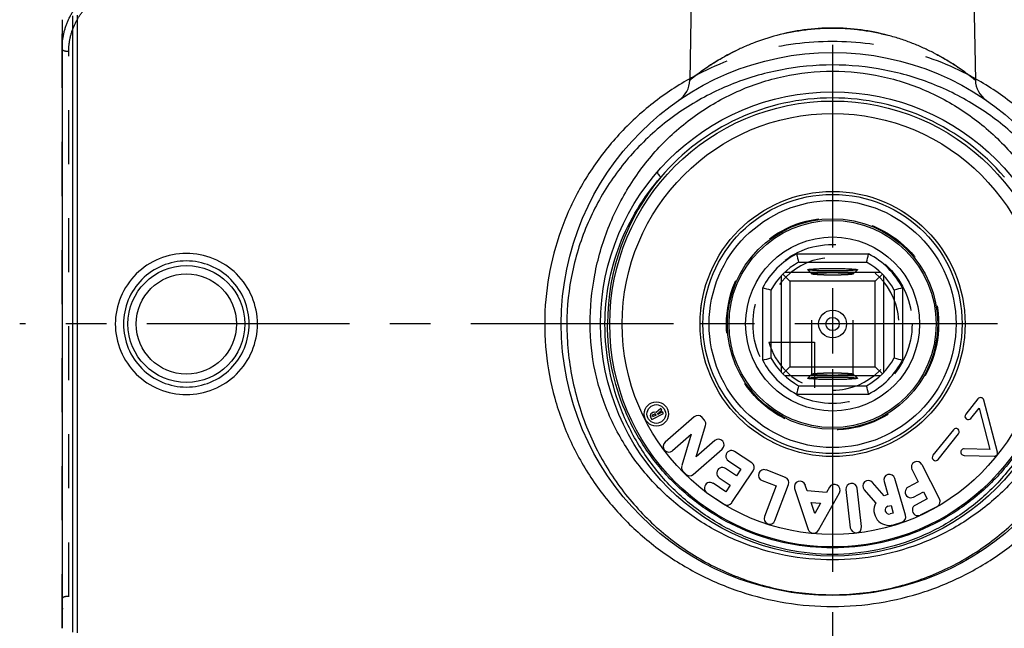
# Model space of a CAD drawing. Header units: millimetres. Extents: x 0 to 1000, y 0 to 1000.
# Tile 2 of 4: x 402 to 521, y 441 to 514. Entities that reach past the tile are written whole.
import ezdxf

# ---------------------------------------------------------------- set-up
doc = ezdxf.new("R2010")
doc.units = ezdxf.units.MM
doc.header["$LTSCALE"] = 65.185185
doc.linetypes.add('CENTER', pattern=[0.6, 0.375, -0.075, 0.075, -0.075])
doc.linetypes.add('HIDDEN', pattern=[0.2, 0.1, -0.1])
doc.layers.get('0').update_dxf_attribs({"linetype": 'CONTINUOUS'})
for name, color, linetype in [('ACHSEN_S', 7, 'CONTINUOUS'), ('DEFAULT_2', 8, 'HIDDEN'), ('FASEN', 7, 'CONTINUOUS'), ('KOERPER', 7, 'CONTINUOUS'), ('KONST.EL_MIT_GEO', 7, 'CONTINUOUS'), ('KURVEN', 7, 'CONTINUOUS')]:
    doc.layers.add(name, color=color, linetype=linetype)

msp = doc.modelspace()

# ---------------------------------------------------------------- linework, layer by layer
at = {"color": 7, "linetype": 'Continuous'}
for p, q in [((495.66, 486.1), (504.34, 486.1)), ((495.91, 485.1), (504.09, 485.1)), ((505.81, 483.85), (494.19, 483.85)), ((497, 484.19), (497, 484.2)), ((503, 484.2), (503, 484.19)), ((493.8, 483.46), (493.8, 471.83)), ((493.99, 483.66), (494.85, 482.8)), ((505.15, 482.8), (494.85, 482.8)), ((494.85, 482.8), (494.85, 472.5)), ((506.01, 483.66), (505.15, 482.8)), ((505.15, 472.5), (505.15, 482.8)), ((506.2, 471.83), (506.2, 483.46)), ((491.55, 481.99), (491.55, 473.31)), ((492.55, 481.74), (492.55, 473.56)), ((507.45, 481.74), (507.45, 473.56)), ((508.45, 481.99), (508.45, 473.31)), ((493.99, 471.64), (494.85, 472.5)), ((494.85, 472.5), (505.15, 472.5)), ((506.01, 471.64), (505.15, 472.5)), ((494.19, 471.45), (505.81, 471.45)), ((497, 471.1), (497, 471.11)), ((503, 471.11), (503, 471.1)), ((495.91, 470.2), (504.09, 470.2)), ((495.66, 469.2), (504.34, 469.2))]:
    msp.add_line(p, q, dxfattribs=at)
for radius in [12.5, 10.5, 1.68, 0.8]:
    msp.add_circle((500, 477.65), radius, dxfattribs=at)
for centre, radius, start, end in [((500, 477.65), 9.5, 117.1908, 152.8092), ((500, 477.65), 8.5, 118.7958, 151.2042), ((566.39, 503.18), 72.77, 193.5755, 194.386), ((433.61, 503.18), 72.77, 345.614, 346.4245), ((500, 477.65), 8.5, 28.7958, 61.2042), ((500, 477.65), 9.5, 27.1908, 62.8092), ((473.92, 409.06), 75.03, 75.6263, 76.4123), ((525.53, 411.26), 72.77, 103.5755, 104.386), ((474.47, 544.04), 72.77, 283.5755, 284.386), ((500, 477.65), 9.5, 207.1908, 242.8092), ((500, 477.65), 8.5, 208.7958, 241.2042), ((500, 477.65), 8.5, 298.7958, 331.2042), ((500, 477.65), 9.5, 297.1908, 332.8092), ((525.53, 544.04), 72.77, 255.614, 256.4245), ((566.39, 452.12), 72.77, 165.614, 166.4245), ((433.61, 452.12), 72.77, 13.5755, 14.386)]:
    msp.add_arc(centre, radius, start, end, dxfattribs=at)
for points, knots in [([(497, 484.2), (497, 484.21), (497.02, 484.22), (497.07, 484.23), (497.14, 484.24), (497.29, 484.26), (497.54, 484.29), (497.9, 484.31), (498.35, 484.32), (498.87, 484.34), (499.42, 484.35), (500, 484.35), (500.58, 484.35), (501.13, 484.34), (501.65, 484.32), (502.1, 484.31), (502.46, 484.29), (502.71, 484.26), (502.86, 484.24), (502.93, 484.23), (502.98, 484.22), (503, 484.21), (503, 484.2)], [0, 0, 0, 0, 0.003434, 0.010995, 0.023081, 0.039668, 0.085818, 0.147807, 0.223285, 0.309396, 0.40283, 0.5, 0.597171, 0.690603, 0.776711, 0.852192, 0.914186, 0.960328, 0.976913, 0.989011, 0.996585, 1, 1, 1, 1]), ([(503, 484.19), (502.99, 484.18), (502.96, 484.17), (502.91, 484.16), (502.83, 484.15), (502.67, 484.13), (502.41, 484.11), (502.05, 484.09), (501.6, 484.07), (501.1, 484.06), (500.56, 484.05), (500, 484.05), (499.44, 484.05), (498.9, 484.06), (498.4, 484.07), (497.96, 484.09), (497.59, 484.11), (497.33, 484.13), (497.17, 484.15), (497.09, 484.16), (497.04, 484.17), (497.01, 484.18), (497, 484.19)], [0, 0, 0, 0, 0.005131, 0.014426, 0.027994, 0.045758, 0.093331, 0.155514, 0.230092, 0.314413, 0.405432, 0.499868, 0.594308, 0.68534, 0.769682, 0.844294, 0.90652, 0.954133, 0.971915, 0.985511, 0.994848, 1, 1, 1, 1]), ([(497, 471.11), (497.01, 471.12), (497.04, 471.13), (497.09, 471.14), (497.17, 471.15), (497.33, 471.17), (497.59, 471.19), (497.96, 471.21), (498.4, 471.23), (498.9, 471.24), (499.44, 471.25), (500, 471.25), (500.56, 471.25), (501.1, 471.24), (501.6, 471.23), (502.05, 471.21), (502.41, 471.19), (502.67, 471.17), (502.83, 471.15), (502.91, 471.14), (502.96, 471.13), (502.99, 471.12), (503, 471.11)], [0, 0, 0, 0, 0.005152, 0.014489, 0.028085, 0.045867, 0.09348, 0.155706, 0.230318, 0.31466, 0.405692, 0.500132, 0.594568, 0.685587, 0.769908, 0.844486, 0.906669, 0.954242, 0.972006, 0.985574, 0.994869, 1, 1, 1, 1]), ([(503, 471.1), (503, 471.09), (502.98, 471.08), (502.93, 471.07), (502.86, 471.06), (502.71, 471.04), (502.46, 471.01), (502.1, 470.99), (501.65, 470.97), (501.13, 470.96), (500.58, 470.95), (500, 470.95), (499.42, 470.95), (498.87, 470.96), (498.35, 470.97), (497.9, 470.99), (497.54, 471.01), (497.29, 471.04), (497.14, 471.06), (497.07, 471.07), (497.02, 471.08), (497, 471.09), (497, 471.1)], [0, 0, 0, 0, 0.003415, 0.010989, 0.023087, 0.039672, 0.085814, 0.147808, 0.223289, 0.309397, 0.402829, 0.5, 0.59717, 0.690604, 0.776715, 0.852193, 0.914182, 0.960332, 0.976919, 0.989005, 0.996566, 1, 1, 1, 1])]:
    msp.add_open_spline(points, degree=3, knots=knots, dxfattribs=at)
at = {"layer": 'ACHSEN_S', "color": 40, "linetype": 'CENTER'}
for p, q in [((500, 628.65), (500, 370.85)), ((598.12, 477.65), (401.88, 477.65))]:
    msp.add_line(p, q, dxfattribs=at)
at = {"layer": 'DEFAULT_2', "color": 8, "linetype": 'HIDDEN'}
for p, q in [((497, 484.19), (497.5, 483.69)), ((502.5, 483.69), (503, 484.19)), ((497.5, 483.69), (497.5, 483.7)), ((497.5, 471.6), (497.5, 483.7)), ((502.5, 471.6), (502.5, 483.7)), ((502.5, 483.7), (502.5, 483.69)), ((497.5, 471.61), (497, 471.11)), ((497.5, 471.6), (497.5, 471.61)), ((503, 471.11), (502.5, 471.61)), ((502.5, 471.61), (502.5, 471.6))]:
    msp.add_line(p, q, dxfattribs=at)
for points, knots in [([(497.5, 483.7), (497.5, 483.71), (497.56, 483.73), (497.59, 483.74), (497.62, 483.75)], [0, 0, 0, 0, 0.290962, 1, 1, 1, 1]), ([(497.62, 483.75), (497.76, 483.77), (498.12, 483.8), (498.75, 483.83), (499.53, 483.85), (500.24, 483.85), (500.81, 483.84), (501.21, 483.83), (501.57, 483.82), (501.88, 483.8), (502.14, 483.78), (502.32, 483.76), (502.44, 483.73), (502.49, 483.72), (502.5, 483.7), (502.5, 483.7)], [0, 0, 0, 0, 0.085297, 0.219758, 0.387053, 0.566594, 0.654007, 0.736192, 0.810609, 0.874966, 0.927291, 0.966022, 0.99013, 0.996654, 1, 1, 1, 1]), ([(502.5, 483.69), (502.49, 483.68), (502.46, 483.67), (502.39, 483.65), (502.24, 483.63), (502, 483.61), (501.7, 483.59), (501.33, 483.57), (500.76, 483.55), (500, 483.55), (499.24, 483.55), (498.67, 483.57), (498.3, 483.59), (498, 483.61), (497.76, 483.63), (497.61, 483.65), (497.54, 483.67), (497.51, 483.68), (497.5, 483.69)], [0, 0, 0, 0, 0.005683, 0.015425, 0.047381, 0.095242, 0.157421, 0.23176, 0.315645, 0.499909, 0.684187, 0.768089, 0.842452, 0.90466, 0.952555, 0.984546, 0.994301, 1, 1, 1, 1]), ([(497.5, 471.61), (497.51, 471.62), (497.54, 471.63), (497.61, 471.65), (497.76, 471.67), (498, 471.69), (498.3, 471.71), (498.67, 471.73), (499.24, 471.75), (500, 471.75), (500.76, 471.75), (501.33, 471.73), (501.7, 471.71), (502, 471.69), (502.24, 471.67), (502.39, 471.65), (502.46, 471.63), (502.49, 471.62), (502.5, 471.61)], [0, 0, 0, 0, 0.005699, 0.015454, 0.047445, 0.09534, 0.157548, 0.231911, 0.315813, 0.500091, 0.684355, 0.76824, 0.842579, 0.904758, 0.952619, 0.984575, 0.994317, 1, 1, 1, 1]), ([(502.38, 471.55), (502.24, 471.53), (501.88, 471.5), (501.25, 471.47), (500.47, 471.45), (499.76, 471.45), (499.19, 471.46), (498.79, 471.47), (498.43, 471.48), (498.12, 471.5), (497.86, 471.52), (497.68, 471.54), (497.56, 471.56), (497.51, 471.58), (497.5, 471.6), (497.5, 471.6)], [0, 0, 0, 0, 0.08509, 0.219439, 0.38671, 0.566299, 0.653753, 0.735985, 0.81045, 0.874852, 0.927217, 0.965981, 0.990106, 0.99663, 1, 1, 1, 1]), ([(502.5, 471.6), (502.5, 471.59), (502.44, 471.57), (502.41, 471.56), (502.38, 471.55)], [0, 0, 0, 0, 0.290875, 1, 1, 1, 1])]:
    msp.add_open_spline(points, degree=3, knots=knots, dxfattribs=at)
at = {"layer": 'FASEN', "color": 7, "linetype": 'Continuous'}
msp.add_line((407, 514.36), (407, 440.94), dxfattribs=at)
at = {"layer": 'KOERPER', "color": 7, "linetype": 'Continuous'}
for p, q in [((483, 520.67), (482.76, 507.07)), ((517, 520.67), (517.24, 507.07)), ((517.55, 468.62), (516.07, 466.76)), ((519.89, 462.19), (518.25, 468.47)), ((479.28, 467.45), (478.72, 466.99)), ((478.87, 466.81), (479.39, 467.24)), ((479.39, 467.24), (479.28, 467.45)), ((516.69, 466.26), (517.69, 467.51)), ((517.69, 467.51), (519, 462.49)), ((478.03, 466.43), (478.18, 466.13)), ((478.39, 467), (478.18, 466.89)), ((478.18, 466.13), (479.59, 466.84)), ((478.28, 466.44), (478.23, 466.53)), ((478.28, 466.68), (478.5, 466.79)), ((478.69, 466.64), (478.28, 466.44)), ((478.64, 466.74), (478.69, 466.64)), ((478.9, 466.75), (478.87, 466.81)), ((479.49, 467.05), (478.9, 466.75)), ((479.59, 466.84), (479.49, 467.05)), ((483.28, 466.45), (479.79, 463.39)), ((484.54, 466.05), (484.24, 466.39)), ((483.53, 461.62), (484.68, 465.4)), ((514.58, 464.9), (512.11, 461.81)), ((480.69, 462.37), (482.93, 464.34)), ((482.93, 464.34), (481.79, 460.56)), ((485.78, 463.59), (483.53, 461.62)), ((512.74, 461.31), (515.21, 464.4)), ((483.19, 459.51), (486.68, 462.57)), ((519, 462.49), (515.9, 462.59)), ((487.42, 461.15), (488.92, 460.14)), ((490.25, 460.89), (488.18, 462.28)), ((515.87, 461.79), (519.49, 461.69)), ((488.39, 459.34), (487.08, 460.22)), ((488.92, 460.14), (488.39, 459.34)), ((494.3, 459.15), (491.97, 460.04)), ((509.59, 460.06), (510.34, 458.6)), ((512.92, 456.56), (510.8, 460.68)), ((481.93, 459.91), (482.23, 459.58)), ((486.32, 459.1), (487.63, 458.21)), ((487.85, 456.1), (490.43, 459.95)), ((508.82, 454.57), (507.52, 459.03)), ((487.1, 457.42), (485.59, 458.43)), ((487.63, 458.21), (487.1, 457.42)), ((491.49, 458.76), (493.18, 458.12)), ((493.18, 458.12), (491.77, 454.42)), ((493.04, 453.94), (494.69, 458.27)), ((495.42, 457.79), (497.06, 452.87)), ((496.94, 457.53), (496.71, 458.22)), ((499.63, 457.95), (499.28, 457.31)), ((501.61, 457.67), (502.14, 453.06)), ((503.49, 453.22), (502.96, 457.83)), ((503.81, 457.64), (505.2, 456.06)), ((506.23, 456.94), (504.83, 458.54)), ((506.22, 458.64), (506.68, 457.07)), ((510.34, 458.6), (509.13, 457.98)), ((484.84, 457.3), (486.9, 455.91)), ((499.28, 457.31), (496.94, 457.53)), ((498.3, 452.76), (500.82, 457.29)), ((506.68, 457.07), (506.23, 456.94)), ((509.75, 456.77), (510.96, 457.39)), ((511.4, 456.54), (510, 455.81)), ((510.96, 457.39), (511.4, 456.54)), ((497.41, 456.12), (498.56, 456.02)), ((497.86, 454.77), (497.41, 456.12)), ((498.56, 456.02), (497.86, 454.77)), ((506.69, 455.66), (507.06, 455.76)), ((507.06, 455.76), (507.33, 454.84)), ((510.62, 454.61), (512.63, 455.64)), ((507.33, 454.84), (506.96, 454.74)), ((507.34, 453.43), (508.36, 453.73))]:
    msp.add_line(p, q, dxfattribs=at)
for centre, radius in [((500, 477.65), 12.7), ((478.73, 466.79), 1.47), ((478.73, 466.79), 1.13)]:
    msp.add_circle(centre, radius, dxfattribs=at)
for centre, radius, start, end in [((517.86, 468.37), 0.4, 14.6262, 141.4162), ((478.33, 466.58), 0.34, 117.0544, 207.0544), ((478.33, 466.58), 0.11, 117.0544, 207.0544), ((478.55, 466.69), 0.34, 59.7468, 117.0544), ((478.55, 466.69), 0.11, 27.0544, 117.0544), ((483.73, 465.94), 0.68, 41.1846, 131.1846), ((484.03, 465.6), 0.68, 343.1846, 41.1846), ((516.38, 466.51), 0.4, 141.4162, 321.4162), ((514.9, 464.65), 0.4, 321.4162, 141.4162), ((486.23, 463.08), 0.68, 311.1846, 131.1846), ((480.24, 462.88), 0.68, 131.1846, 311.1846), ((487.8, 461.71), 0.68, 56.1209, 236.1209), ((515.88, 462.19), 0.4, 88.2862, 268.4445), ((512.43, 461.56), 0.4, 141.4162, 321.4162), ((519.5, 462.09), 0.4, 268.4445, 14.6262), ((482.44, 460.36), 0.68, 163.1846, 221.1846), ((486.7, 459.66), 0.68, 56.1209, 236.1209), ((489.87, 460.33), 0.68, 326.1209, 56.1209), ((491.73, 459.4), 0.68, 69.1771, 249.1771), ((510.19, 460.37), 0.68, 27.3, 207.3), ((482.74, 460.02), 0.68, 221.1846, 311.1846), ((494.05, 458.51), 0.68, 339.1771, 69.1771), ((504.32, 458.09), 0.68, 41.258, 221.258), ((506.87, 458.83), 0.68, 16.258, 196.258), ((485.21, 457.86), 0.68, 56.1209, 236.1209), ((496.07, 458.01), 0.68, 18.4131, 198.4131), ((500.23, 457.62), 0.68, 330.9131, 150.9131), ((502.29, 457.75), 0.68, 6.5547, 186.5547), ((509.44, 457.37), 0.68, 117.3, 297.3), ((512.32, 456.25), 0.68, 297.3, 27.3), ((487.28, 456.47), 0.68, 236.1209, 326.1209), ((506.83, 455.2), 1.84, 152.1076, 286.258), ((506.83, 455.2), 0.48, 106.258, 286.258), ((510.31, 455.21), 0.68, 117.3, 297.3), ((492.41, 454.18), 0.68, 159.1771, 339.1771), ((508.17, 454.38), 0.68, 286.258, 16.258), ((497.71, 453.09), 0.68, 198.4131, 330.9131), ((502.82, 453.14), 0.68, 186.5547, 6.5547)]:
    msp.add_arc(centre, radius, start, end, dxfattribs=at)
at = {"layer": 'KONST.EL_MIT_GEO', "color": 7, "linetype": 'Continuous'}
for p, q in [((408.27, 514.83), (408.27, 440.47)), ((408.83, 514.91), (408.83, 440.39)), ((482.77, 507.24), (482.69, 507.2)), ((482.77, 507.24), (482.69, 507.2)), ((517.31, 507.2), (517.23, 507.24)), ((517.31, 507.2), (517.23, 507.24)), ((473.1, 477.65), (467.25, 477.65))]:
    msp.add_line(p, q, dxfattribs=at)
at = {"layer": 'KONST.EL_MIT_GEO', "color": 8, "linetype": 'HIDDEN'}
for p, q in [((407, 440.94), (407, 514.36)), ((407.8, 444.79), (407.8, 510.51)), ((482.79, 507.25), (482.77, 507.24)), ((482.79, 507.25), (482.77, 507.24)), ((517.23, 507.24), (517.22, 507.25)), ((517.23, 507.24), (517.22, 507.25))]:
    msp.add_line(p, q, dxfattribs=at)
at = {"layer": 'KONST.EL_MIT_GEO', "color": 7, "linetype": 'Continuous'}
for centre, radius in [((500, 477.65), 32.75), ((500, 477.65), 28), ((500, 477.65), 26.9), ((500, 477.65), 25.4), ((500, 477.65), 16), ((500, 477.65), 15.64), ((500, 477.65), 14.9), ((422, 477.65), 7.05), ((422, 477.65), 6.05)]:
    msp.add_circle(centre, radius, dxfattribs=at)
for centre, radius, start, end in [((479.76, 507.12), 3, 304.4762, 359), ((520.24, 507.12), 3, 181, 235.5238), ((500, 477.65), 27.27, 90.0015, 139.4925), ((500, 477.65), 27.27, 40.5075, 89.9985), ((500.37, 477.67), 27.54, 140.0156, 180.0315)]:
    msp.add_arc(centre, radius, start, end, dxfattribs=at)
at = {"layer": 'KONST.EL_MIT_GEO', "color": 8, "linetype": 'HIDDEN'}
for points, knots in [([(407, 510.8), (407, 511.37), (407.11, 512.53), (407.63, 514.19), (408.48, 515.73), (410.01, 517.54), (412.58, 519.24), (414.99, 519.81), (416.22, 519.89)], [0, 0, 0, 0, 0.121525, 0.242935, 0.365052, 0.48862, 0.74073, 1, 1, 1, 1]), ([(407.8, 510.51), (407.8, 511.04), (407.91, 512.1), (408.39, 513.62), (409.17, 515.03), (410.58, 516.69), (412.95, 518.23), (415.15, 518.75), (416.28, 518.82)], [0, 0, 0, 0, 0.12173, 0.243278, 0.365467, 0.489049, 0.741029, 1, 1, 1, 1]), ([(482.76, 507.07), (482.77, 507.07), (482.77, 507.08), (482.79, 507.09), (482.82, 507.11), (482.86, 507.14), (482.91, 507.18), (482.99, 507.25), (483.13, 507.36), (483.32, 507.51), (483.56, 507.69), (483.83, 507.89), (484.26, 508.21), (484.89, 508.64), (485.75, 509.2), (486.73, 509.78), (487.83, 510.38), (489.04, 510.96), (490.85, 511.73), (493.34, 512.55), (496.58, 513.2), (498.85, 513.35), (500, 513.35)], [0, 0, 0, 0, 0.000382, 0.001529, 0.003436, 0.006096, 0.009501, 0.013639, 0.024061, 0.037236, 0.053022, 0.071263, 0.091805, 0.139178, 0.194017, 0.255371, 0.322471, 0.394692, 0.471517, 0.637042, 0.815026, 1, 1, 1, 1]), ([(500, 513.35), (501.15, 513.35), (503.42, 513.2), (506.66, 512.55), (509.15, 511.73), (510.96, 510.96), (512.17, 510.38), (513.27, 509.78), (514.25, 509.2), (515.11, 508.64), (515.74, 508.21), (516.17, 507.89), (516.44, 507.69), (516.68, 507.51), (516.87, 507.36), (517.02, 507.24), (517.12, 507.16), (517.18, 507.11), (517.21, 507.09), (517.23, 507.07), (517.24, 507.07), (517.24, 507.07)], [0, 0, 0, 0, 0.184974, 0.362958, 0.528483, 0.605308, 0.677529, 0.744629, 0.805983, 0.860822, 0.908195, 0.928737, 0.946978, 0.962764, 0.97594, 0.986361, 0.993904, 0.996564, 0.998471, 0.999618, 1, 1, 1, 1]), ([(500, 511.72), (497, 511.72), (491, 510.96), (485.39, 508.71), (482.79, 507.25)], [0, 0, 0, 0, 0.501542, 1, 1, 1, 1]), ([(517.22, 507.25), (514.62, 508.7), (509, 510.96), (503, 511.72), (500, 511.72)], [0, 0, 0, 0, 0.498456, 1, 1, 1, 1]), ([(407.8, 510.51), (407.7, 510.51), (407.51, 510.52), (407.28, 510.57), (407.14, 510.63), (407.05, 510.69), (407, 510.75), (407, 510.8)], [0, 0, 0, 0, 0.341812, 0.639089, 0.760123, 0.859454, 1, 1, 1, 1]), ([(407.8, 444.79), (407.7, 444.79), (407.51, 444.78), (407.28, 444.73), (407.14, 444.67), (407.05, 444.61), (407, 444.55), (407, 444.5)], [0, 0, 0, 0, 0.341812, 0.639089, 0.760123, 0.859454, 1, 1, 1, 1]), ([(416.22, 435.4), (414.99, 435.49), (412.58, 436.06), (410.01, 437.76), (408.48, 439.57), (407.63, 441.11), (407.11, 442.77), (407, 443.93), (407, 444.5)], [0, 0, 0, 0, 0.25927, 0.51138, 0.634948, 0.757065, 0.878475, 1, 1, 1, 1]), ([(416.28, 436.48), (415.15, 436.55), (412.95, 437.07), (410.58, 438.61), (409.17, 440.27), (408.39, 441.68), (407.91, 443.2), (407.8, 444.26), (407.8, 444.79)], [0, 0, 0, 0, 0.258971, 0.510951, 0.634533, 0.756722, 0.87827, 1, 1, 1, 1])]:
    msp.add_open_spline(points, degree=3, knots=knots, dxfattribs=at)
at = {"layer": 'KONST.EL_MIT_GEO', "color": 7, "linetype": 'Continuous'}
for points, knots in [([(500, 513.35), (498.85, 513.35), (496.58, 513.2), (493.34, 512.55), (490.85, 511.73), (489.04, 510.96), (487.83, 510.38), (486.73, 509.78), (485.75, 509.2), (484.89, 508.64), (484.26, 508.21), (483.83, 507.89), (483.56, 507.69), (483.32, 507.51), (483.13, 507.36), (482.98, 507.24), (482.88, 507.16), (482.82, 507.11), (482.79, 507.09), (482.77, 507.07), (482.76, 507.07), (482.76, 507.07)], [0, 0, 0, 0, 0.184974, 0.362959, 0.528484, 0.605308, 0.677529, 0.744629, 0.805983, 0.860822, 0.908195, 0.928737, 0.946978, 0.962764, 0.97594, 0.986361, 0.993904, 0.996564, 0.998471, 0.999618, 1, 1, 1, 1]), ([(517.24, 507.07), (517.24, 507.07), (517.22, 507.08), (517.21, 507.09), (517.18, 507.11), (517.15, 507.14), (517.09, 507.18), (517.01, 507.25), (516.87, 507.36), (516.68, 507.51), (516.44, 507.69), (516.17, 507.89), (515.74, 508.21), (515.11, 508.64), (514.25, 509.2), (513.27, 509.78), (512.17, 510.38), (510.96, 510.96), (509.64, 511.52), (508.21, 512.04), (506.16, 512.65), (503.42, 513.2), (501.15, 513.35), (500, 513.35)], [0, 0, 0, 0, 0.000382, 0.001529, 0.003436, 0.006096, 0.0095, 0.013638, 0.024059, 0.037233, 0.053018, 0.071259, 0.091799, 0.139169, 0.194004, 0.255354, 0.322449, 0.394665, 0.471485, 0.552442, 0.637066, 0.815039, 1, 1, 1, 1]), ([(500, 508.9), (497.89, 508.9), (493.68, 508.49), (487.64, 506.7), (482.12, 503.83), (477.3, 500), (473.31, 495.33), (470.29, 489.93), (468.37, 483.96), (467.93, 479.76), (467.93, 477.65)], [0, 0, 0, 0, 0.127538, 0.253801, 0.378199, 0.501085, 0.623573, 0.747087, 0.872657, 1, 1, 1, 1]), ([(532.07, 477.65), (532.07, 479.76), (531.63, 483.96), (529.71, 489.93), (526.69, 495.33), (522.7, 500), (517.88, 503.83), (512.36, 506.7), (506.32, 508.49), (502.11, 508.9), (500, 508.9)], [0, 0, 0, 0, 0.127341, 0.252909, 0.376421, 0.49891, 0.621797, 0.746196, 0.872461, 1, 1, 1, 1]), ([(470.74, 477.65), (470.74, 479.63), (471.11, 483.59), (472.75, 489.27), (475.4, 494.5), (478.95, 499.11), (483.34, 502.96), (488.43, 505.88), (494.06, 507.73), (498.02, 508.15), (500, 508.15)], [0, 0, 0, 0, 0.126863, 0.252539, 0.376675, 0.499854, 0.623111, 0.747405, 0.873164, 1, 1, 1, 1]), ([(500, 508.15), (501.98, 508.15), (505.94, 507.73), (511.57, 505.88), (516.66, 502.96), (521.05, 499.11), (524.6, 494.5), (527.25, 489.27), (528.89, 483.59), (529.26, 479.63), (529.26, 477.65)], [0, 0, 0, 0, 0.126837, 0.252595, 0.376889, 0.500147, 0.623325, 0.747461, 0.873137, 1, 1, 1, 1]), ([(482.69, 507.2), (481.07, 506.28), (477.96, 504.19), (473.87, 500.34), (470.46, 495.88), (467.81, 490.9), (466.03, 485.53), (465.17, 479.91), (465.26, 474.23), (466.32, 468.65), (468.29, 463.34), (471.1, 458.46), (474.66, 454.12), (478.87, 450.41), (483.64, 447.42), (488.84, 445.22), (494.34, 443.88), (498.11, 443.57), (500, 443.57)], [0, 0, 0, 0, 0.062186, 0.124279, 0.186456, 0.24886, 0.311548, 0.374465, 0.437456, 0.500337, 0.562967, 0.625316, 0.687463, 0.74956, 0.811786, 0.874273, 0.937044, 1, 1, 1, 1]), ([(500, 443.57), (501.89, 443.57), (505.66, 443.88), (511.16, 445.22), (516.36, 447.42), (521.13, 450.41), (525.34, 454.12), (528.9, 458.46), (531.71, 463.34), (533.68, 468.65), (534.74, 474.23), (534.83, 479.91), (533.97, 485.53), (532.19, 490.9), (529.54, 495.88), (526.13, 500.34), (522.04, 504.19), (518.93, 506.28), (517.31, 507.2)], [0, 0, 0, 0, 0.062956, 0.125727, 0.188214, 0.25044, 0.312537, 0.374684, 0.437033, 0.499664, 0.562544, 0.625535, 0.688452, 0.75114, 0.813544, 0.875721, 0.937814, 1, 1, 1, 1]), ([(478.87, 496.02), (478.85, 495.99), (478.85, 495.93), (478.88, 495.85), (478.95, 495.73), (479.08, 495.56), (479.2, 495.43), (479.27, 495.36)], [0, 0, 0, 0, 0.116287, 0.208534, 0.325903, 0.62866, 1, 1, 1, 1]), ([(472.53, 477.65), (472.53, 479.28), (472.84, 482.54), (474.17, 487.24), (476.31, 491.58), (478.22, 494.17), (479.27, 495.36)], [0, 0, 0, 0, 0.253316, 0.504645, 0.753279, 1, 1, 1, 1]), ([(430.58, 477.65), (430.58, 478.76), (430.13, 481.01), (428.21, 483.84), (425.36, 485.73), (422, 486.39), (418.64, 485.73), (415.79, 483.84), (413.87, 481.01), (413.42, 478.76), (413.42, 477.65)], [0, 0, 0, 0, 0.125016, 0.249976, 0.374949, 0.5, 0.625052, 0.750024, 0.874984, 1, 1, 1, 1]), ([(429.58, 477.65), (429.58, 478.64), (429.19, 480.63), (427.51, 483.16), (424.98, 484.86), (422, 485.45), (419.02, 484.86), (416.49, 483.16), (414.81, 480.63), (414.42, 478.64), (414.42, 477.65)], [0, 0, 0, 0, 0.125047, 0.250006, 0.374959, 0.5, 0.625041, 0.749995, 0.874953, 1, 1, 1, 1]), ([(413.42, 477.65), (413.42, 476.54), (413.87, 474.29), (415.79, 471.46), (418.64, 469.57), (422, 468.91), (425.36, 469.57), (428.21, 471.46), (430.13, 474.29), (430.58, 476.54), (430.58, 477.65)], [0, 0, 0, 0, 0.125018, 0.249977, 0.374949, 0.5, 0.625051, 0.750023, 0.874982, 1, 1, 1, 1]), ([(414.42, 477.65), (414.42, 476.66), (414.81, 474.66), (416.49, 472.14), (419.02, 470.44), (422, 469.85), (424.98, 470.44), (427.51, 472.14), (429.19, 474.66), (429.58, 476.66), (429.58, 477.65)], [0, 0, 0, 0, 0.125049, 0.250006, 0.374959, 0.5, 0.625041, 0.749994, 0.874951, 1, 1, 1, 1]), ([(467.93, 477.65), (467.93, 475.45), (468.36, 471.09), (470.24, 464.85), (473.23, 459.22), (477.18, 454.36), (481.94, 450.38), (487.42, 447.37), (493.51, 445.44), (497.82, 444.99), (500, 444.99)], [0, 0, 0, 0, 0.12969, 0.257377, 0.382102, 0.504177, 0.624897, 0.746331, 0.871042, 1, 1, 1, 1]), ([(500, 449.19), (498.09, 449.19), (494.28, 449.56), (488.81, 451.18), (483.79, 453.79), (479.38, 457.28), (475.7, 461.55), (472.91, 466.49), (471.14, 471.93), (470.74, 475.74), (470.74, 477.65)], [0, 0, 0, 0, 0.126601, 0.252106, 0.376266, 0.499659, 0.623199, 0.74767, 0.873389, 1, 1, 1, 1]), ([(500, 449.85), (498.17, 449.85), (494.51, 450.22), (489.29, 451.85), (484.53, 454.45), (480.4, 457.9), (477.01, 462.1), (474.47, 466.9), (472.89, 472.16), (472.53, 475.82), (472.53, 477.65)], [0, 0, 0, 0, 0.126756, 0.252252, 0.376235, 0.499403, 0.6228, 0.747285, 0.873159, 1, 1, 1, 1]), ([(527.17, 477.65), (527.17, 475.86), (526.81, 472.28), (525.22, 467.15), (522.67, 462.47), (519.29, 458.4), (515.19, 455.05), (510.49, 452.55), (505.37, 450.99), (500, 450.46), (494.63, 450.99), (489.51, 452.55), (484.81, 455.05), (480.71, 458.4), (477.33, 462.47), (474.78, 467.15), (473.19, 472.28), (472.83, 475.86), (472.83, 477.65)], [0, 0, 0, 0, 0.063234, 0.126065, 0.188325, 0.250155, 0.311922, 0.374046, 0.436781, 0.5, 0.56322, 0.625954, 0.688078, 0.749845, 0.811675, 0.873935, 0.936765, 1, 1, 1, 1]), ([(527.47, 477.65), (527.47, 475.82), (527.11, 472.16), (525.53, 466.9), (522.99, 462.1), (519.6, 457.9), (515.47, 454.45), (510.71, 451.85), (505.49, 450.22), (501.83, 449.85), (500, 449.85)], [0, 0, 0, 0, 0.126841, 0.252715, 0.3772, 0.500597, 0.623765, 0.747748, 0.873244, 1, 1, 1, 1]), ([(529.26, 477.65), (529.26, 475.74), (528.86, 471.93), (527.09, 466.49), (524.3, 461.55), (520.62, 457.28), (516.21, 453.79), (511.19, 451.18), (505.72, 449.56), (501.91, 449.19), (500, 449.19)], [0, 0, 0, 0, 0.126611, 0.25233, 0.376801, 0.500341, 0.623734, 0.747894, 0.873399, 1, 1, 1, 1]), ([(500, 444.99), (502.18, 444.99), (506.49, 445.44), (512.58, 447.37), (518.06, 450.38), (522.82, 454.36), (526.77, 459.22), (529.76, 464.85), (531.64, 471.09), (532.07, 475.45), (532.07, 477.65)], [0, 0, 0, 0, 0.128958, 0.253669, 0.375104, 0.495823, 0.617898, 0.742623, 0.87031, 1, 1, 1, 1])]:
    msp.add_open_spline(points, degree=3, knots=knots, dxfattribs=at)
at = {"layer": 'KURVEN', "color": 8, "linetype": 'HIDDEN'}
for p, q in [((500, 493.65), (500, 461.65)), ((516, 477.65), (484, 477.65)), ((492.31, 475.45), (497.8, 475.45)), ((497.8, 475.45), (497.8, 469.96))]:
    msp.add_line(p, q, dxfattribs=at)
for radius in [16, 12.8, 9.6]:
    msp.add_circle((500, 477.65), radius, dxfattribs=at)
for start, end in [(270, 180), (195.962, 254.038)]:
    msp.add_arc((500, 477.65), 8, start, end, dxfattribs=at)

doc.saveas('drawing.dxf')
